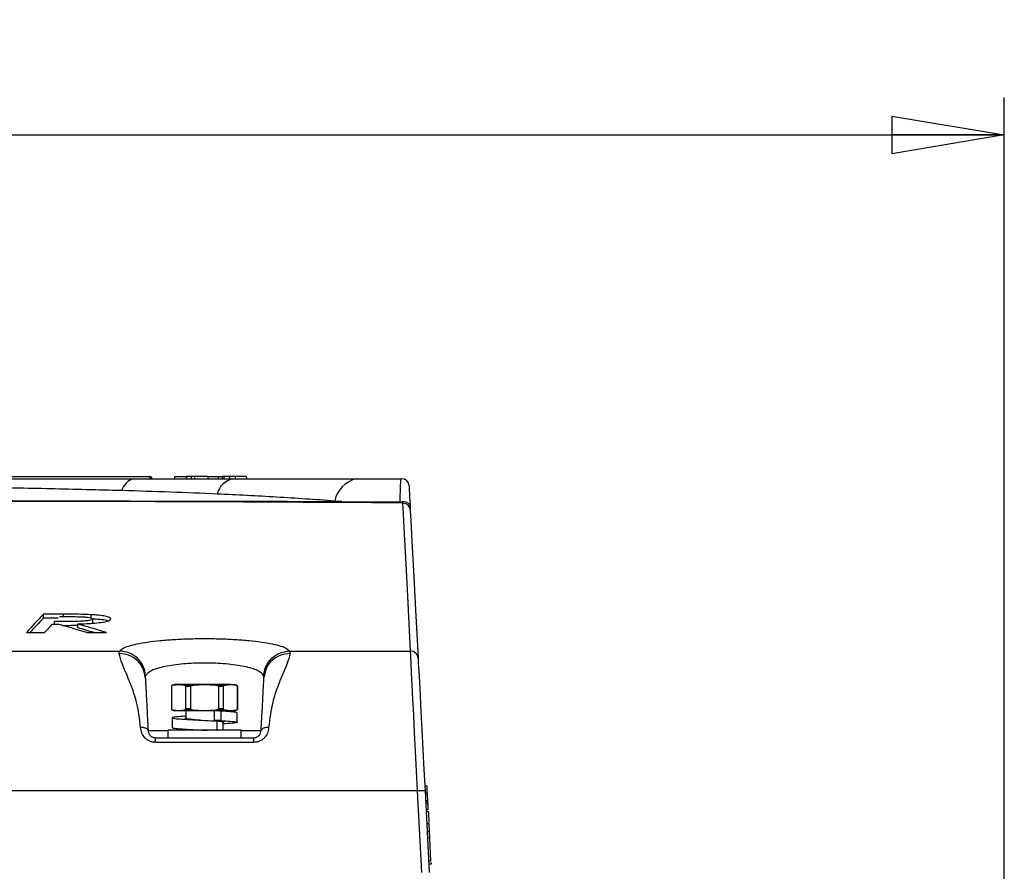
# Paper-space layout 'Sheet1' of a CAD drawing. Header units: millimetres. Extents: x 0 to 420, y 0 to 297.
# Tile 82 of 135: x 308 to 335, y 98 to 121. Entities that reach past the tile are written whole.
import ezdxf

# ---------------------------------------------------------------- set-up
doc = ezdxf.new("R2010")
doc.units = ezdxf.units.MM
doc.layers.add('SLD-0', color=179, linetype='Continuous')
doc.styles.add('SLDTEXTSTYLE1', font='TXT', dxfattribs={"width": 0.75})
doc.styles.add('SLDTEXTSTYLE3', font='TXT', dxfattribs={"width": 0.96})
doc.dimstyles.new('SLDDIMSTYLE1', dxfattribs={"dimtxt": 2.5, "dimasz": 3.302, "dimexe": 0, "dimexo": 0.0625, "dimtad": 1, "dimdec": 1, "dimlfac": 5, "dimrnd": 1e-09, "dimzin": 4, "dimdsep": 46, "dimtxsty": 'SLDTEXTSTYLE1', "dimblk1": 'NONE', "dimblk2": 'NONE', "dimsah": 1, "dimcen": 0.09, "dimadec": 0, "dimazin": 1, "dimtfac": 1, "dimtofl": 0, "dimtmove": 0, "dimatfit": 3, "dimldrblk": 'NONE', "dimfxl": 1, "dimfrac": 2, "dimtolj": 1, "dimtzin": 12, "dimarcsym": 0})

# ---------------------------------------------------------------- blocks, each defined once
blk = doc.blocks.new('_D_16')
at = {"layer": 'SLD-0', "color": 179}
for p, q in [((202.281, 84.475), (202.281, 118.807)), ((334.681, 84.475), (334.681, 118.807)), ((202.281, 117.807), (205.281, 118.307)), ((205.281, 117.307), (205.281, 118.307)), ((331.681, 118.307), (334.681, 117.807)), ((331.681, 118.307), (331.681, 117.307)), ((205.281, 117.307), (202.281, 117.807)), ((202.281, 117.807), (205.281, 117.807)), ((202.281, 117.807), (334.681, 117.807)), ((334.681, 117.807), (331.681, 117.307)), ((334.681, 117.807), (331.681, 117.807))]:
    blk.add_line(p, q, dxfattribs=at)
at = {"layer": 'SLD-0', "color": 179, "insert": (264.325, 120.842), "char_height": 2.5, "attachment_point": 1, "style": 'SLDTEXTSTYLE3'}
blk.add_mtext('662.0', dxfattribs=at)
blk = doc.blocks.new('_None')

psp = doc.layouts.new('Sheet1')

# ---------------------------------------------------------------- linework, layer by layer
at = {"layer": 'SLD-0', "color": 179, "linetype": 'Continuous', "lineweight": 25}
for p, q in [((275.632, 108.681), (311.867, 108.681)), ((311.867, 108.681), (311.867, 108.623)), ((312.527, 108.686), (312.526, 108.626)), ((312.527, 108.686), (312.822, 108.686)), ((312.847, 108.686), (312.846, 108.626)), ((312.964, 108.686), (312.847, 108.686)), ((312.964, 108.686), (312.964, 108.626)), ((313.058, 108.686), (312.964, 108.686)), ((313.058, 108.686), (313.059, 108.626)), ((313.411, 108.686), (313.058, 108.686)), ((313.411, 108.686), (313.411, 108.626)), ((313.411, 108.686), (313.686, 108.686)), ((313.686, 108.686), (313.686, 108.626)), ((313.686, 108.686), (313.794, 108.686)), ((313.794, 108.686), (313.795, 108.626)), ((313.844, 108.686), (313.794, 108.686)), ((313.844, 108.686), (313.844, 108.626)), ((313.989, 108.686), (313.844, 108.686)), ((313.989, 108.686), (313.994, 108.626)), ((314.146, 108.686), (313.989, 108.686)), ((314.082, 108.626), (317.379, 108.626)), ((314.146, 108.686), (314.144, 108.626)), ((314.441, 108.686), (314.146, 108.686)), ((314.441, 108.686), (314.444, 108.626)), ((311.118, 108.307), (311.118, 108.307)), ((316.98, 108.018), (316.803, 108.03)), ((318.621, 107.973), (316.951, 107.987)), ((316.98, 108.018), (318.553, 108.005)), ((318.553, 108.005), (318.599, 108.013)), ((318.599, 108.013), (318.645, 108.013)), ((318.636, 107.685), (318.621, 107.973)), ((318.645, 108.013), (318.689, 108.006)), ((318.689, 108.006), (318.73, 107.991)), ((318.73, 107.991), (318.764, 107.969)), ((318.764, 107.969), (318.791, 107.942)), ((318.791, 107.942), (318.808, 107.911)), ((318.808, 107.911), (318.815, 107.878)), ((318.664, 107.145), (318.636, 107.685)), ((318.82, 107.784), (318.835, 107.496)), ((318.835, 107.496), (318.864, 106.956)), ((318.705, 106.354), (318.664, 107.145)), ((318.864, 106.956), (318.905, 106.166)), ((318.76, 105.313), (318.705, 106.354)), ((318.905, 106.166), (318.96, 105.125)), ((318.827, 104.023), (318.76, 105.313)), ((309.558, 105.007), (309.024, 105.007)), ((309.024, 104.905), (309.024, 105.007)), ((309.024, 104.905), (309.414, 104.905)), ((310.3, 104.892), (310.3, 104.993)), ((318.96, 105.125), (319.027, 103.836)), ((309.26, 104.743), (309.413, 104.743)), ((309.321, 104.743), (309.322, 104.809)), ((309.94, 104.644), (309.942, 104.745)), ((310.327, 104.765), (310.339, 104.781)), ((310.339, 104.781), (310.338, 104.882)), ((308.571, 104.517), (309.051, 104.517)), ((310.179, 104.517), (310.709, 104.517)), ((275.198, 104.023), (311.057, 104.023)), ((311.044, 103.955), (311.057, 104.023)), ((315.598, 104.023), (315.611, 103.955)), ((315.598, 104.023), (318.827, 104.023)), ((318.834, 103.898), (318.827, 104.023)), ((318.843, 103.703), (318.834, 103.898)), ((318.856, 103.442), (318.843, 103.703)), ((319.027, 103.836), (319.034, 103.7)), ((319.034, 103.7), (319.046, 103.482)), ((311.751, 103.369), (311.743, 103.313)), ((314.912, 103.313), (314.904, 103.369)), ((318.872, 103.12), (318.856, 103.442)), ((319.046, 103.482), (319.061, 103.188)), ((312.445, 103.073), (312.445, 102.479)), ((312.449, 102.479), (312.449, 103.073)), ((312.527, 103.126), (312.475, 103.112)), ((312.487, 103.112), (312.634, 103.126)), ((312.634, 103.126), (312.527, 103.126)), ((312.634, 103.126), (312.781, 103.112)), ((313.327, 103.126), (312.634, 103.126)), ((313.032, 103.112), (312.781, 103.112)), ((312.955, 103.073), (312.819, 103.073)), ((312.819, 103.073), (312.819, 102.479)), ((312.955, 102.479), (312.955, 103.073)), ((313.032, 103.112), (313.327, 103.126)), ((313.327, 103.126), (313.621, 103.112)), ((314.02, 103.126), (313.327, 103.126)), ((313.872, 103.112), (313.621, 103.112)), ((313.698, 103.073), (313.698, 102.479)), ((313.834, 103.073), (313.698, 103.073)), ((313.834, 102.479), (313.834, 103.073)), ((313.872, 103.112), (314.02, 103.126)), ((314.02, 103.126), (314.167, 103.112)), ((314.02, 103.126), (314.127, 103.126)), ((314.18, 103.112), (314.127, 103.126)), ((314.206, 103.073), (314.206, 102.479)), ((314.209, 102.479), (314.209, 103.073)), ((318.891, 102.741), (318.872, 103.12)), ((319.061, 103.188), (319.08, 102.824)), ((319.08, 102.824), (319.102, 102.399)), ((318.912, 102.315), (318.891, 102.741)), ((312.475, 102.44), (312.527, 102.426)), ((312.634, 102.426), (312.487, 102.44)), ((312.634, 102.426), (312.527, 102.426)), ((312.781, 102.44), (312.634, 102.426)), ((313.327, 102.426), (312.634, 102.426)), ((313.032, 102.44), (312.781, 102.44)), ((312.955, 102.479), (312.819, 102.479)), ((312.827, 102.426), (312.827, 102.227)), ((313.327, 102.426), (313.032, 102.44)), ((313.621, 102.44), (313.327, 102.426)), ((314.02, 102.426), (313.327, 102.426)), ((313.592, 102.166), (313.592, 102.426)), ((313.872, 102.44), (313.621, 102.44)), ((313.834, 102.479), (313.698, 102.479)), ((313.727, 102.426), (313.762, 102.426)), ((313.762, 102.426), (313.762, 102.166)), ((314.02, 102.426), (313.872, 102.44)), ((314.167, 102.44), (314.02, 102.426)), ((314.02, 102.426), (314.127, 102.426)), ((314.127, 102.426), (314.18, 102.44)), ((314.197, 102.119), (314.197, 102.379)), ((318.936, 101.847), (318.912, 102.315)), ((319.102, 102.399), (319.128, 101.921)), ((312.457, 102.239), (312.457, 101.979)), ((313.762, 102.166), (313.592, 102.166)), ((313.664, 101.891), (313.664, 102.151)), ((313.827, 101.906), (313.827, 102.119)), ((312.347, 101.906), (312.347, 101.706)), ((312.478, 101.906), (312.347, 101.906)), ((314.307, 101.906), (312.478, 101.906)), ((312.827, 101.937), (312.827, 101.906)), ((314.307, 101.706), (314.307, 101.906)), ((318.961, 101.347), (318.936, 101.847)), ((319.128, 101.921), (319.155, 101.401)), ((312.017, 101.706), (314.638, 101.706)), ((314.638, 101.581), (312.017, 101.581)), ((318.987, 100.823), (318.961, 101.347)), ((319.155, 101.401), (319.184, 100.853)), ((319.013, 100.286), (318.987, 100.823)), ((319.184, 100.853), (319.213, 100.286)), ((319.013, 100.286), (226.841, 100.286)), ((319.128, 98.106), (319.013, 100.286)), ((319.213, 100.286), (319.327, 98.106)), ((319.271, 100.32), (319.271, 100.339)), ((319.281, 100.14), (319.274, 100.268)), ((319.287, 100.022), (319.227, 100.018)), ((319.29, 99.971), (319.23, 99.968)), ((319.26, 99.961), (319.23, 99.96)), ((319.29, 99.963), (319.26, 99.961)), ((319.29, 99.971), (319.29, 99.975)), ((319.29, 99.963), (319.29, 99.971)), ((319.293, 99.912), (319.29, 99.963)), ((319.303, 99.726), (319.243, 99.724)), ((319.295, 99.871), (319.295, 99.877)), ((319.303, 99.726), (319.317, 99.448)), ((319.319, 99.42), (319.259, 99.417)), ((319.319, 99.407), (319.259, 99.404)), ((319.33, 99.199), (319.319, 99.407)), ((319.33, 99.199), (319.27, 99.197)), ((319.339, 99.032), (319.33, 99.199)), ((319.339, 99.032), (319.279, 99.028)), ((319.372, 98.409), (319.339, 99.032)), ((319.372, 98.409), (319.312, 98.406)), ((319.373, 98.377), (319.376, 98.329)), ((319.376, 98.329), (319.316, 98.326))]:
    psp.add_line(p, q, dxfattribs=at)
at = {"layer": 'SLD-0', "color": 8, "linetype": 'Continuous', "lineweight": 25}
for p, q in [((310.053, 108.026), (310.053, 108.013)), ((315.537, 108.022), (316.98, 108.018)), ((309.558, 104.943), (309.558, 105.007)), ((312.449, 103.073), (312.445, 103.073)), ((312.487, 103.112), (312.475, 103.112)), ((314.167, 103.112), (314.18, 103.112)), ((314.206, 103.073), (314.209, 103.073)), ((312.449, 102.479), (312.445, 102.479)), ((312.487, 102.44), (312.475, 102.44)), ((314.167, 102.44), (314.18, 102.44)), ((314.206, 102.479), (314.209, 102.479)), ((311.818, 101.896), (312.347, 101.896)), ((314.307, 101.896), (314.837, 101.896))]:
    psp.add_line(p, q, dxfattribs=at)
at = {"layer": 'SLD-0', "color": 179, "linetype": 'Continuous', "lineweight": 25}
for centre, radius, start, end in [((311.544, 108.201), 0.439, 104.5455, 166.0022), ((311.544, 108.201), 0.439, 104.5466, 166.0017), ((311.867, 108.621), 0.06, 2, 90), ((311.897, 108.192), 0.433, 86.0264, 93.9736), ((314.212, 108.074), 0.567, 103.2711, 165.5025), ((317.562, 107.873), 0.775, 103.6863, 168.2862), ((318.586, 108.426), 0.2, 3, 90), ((316.94, 108.027), 0.0408, 284.9754, 347.2456), ((318.621, 107.773), 0.2, 3.0073, 90.005), ((318.829, 103.824), 0.198, 3.3714, 90.4564), ((312.485, 103.073), 0.04, 104.9981, 180), ((314.169, 103.073), 0.04, 0, 74.9997), ((312.485, 102.479), 0.04, 180, 255.0023), ((314.169, 102.479), 0.04, 284.9999, 0), ((319.113, 99.329), 0.962, 84.0424, 95.9576)]:
    psp.add_arc(centre, radius, start, end, dxfattribs=at)
for centre, major_axis, ratio, start_param, end_param in [((317.48, -185.931), (-2.642, 293.956), 0.140213, 0.142192, 0.153402), ((317.48, -185.931), (-2.641, 293.856), 0.140213, 0.142245, 0.151203), ((312.859, -185.931), (2.643, 293.956), 0.140614, 0.150852, 0.155926), ((289.56, -185.931), (-3.951, 293.949), 0.518314, 6.121557, 6.12663), ((284.377, -185.931), (3.95, 293.849), 0.518383, 6.13769, 6.14055), ((284.377, -185.931), (3.952, 293.949), 0.518383, 6.135492, 6.140599)]:
    psp.add_ellipse(centre, major_axis=major_axis, ratio=ratio, start_param=start_param, end_param=end_param, dxfattribs=at)
for points, knots in [([(227.269, 108.626), (227.71, 108.626), (228.906, 108.626), (230.951, 108.626), (233.415, 108.626), (235.956, 108.626), (238.548, 108.626), (241.163, 108.626), (243.788, 108.626), (246.414, 108.626), (249.41, 108.626), (252.771, 108.626), (256.485, 108.626), (260.372, 108.626), (264.427, 108.626), (269.436, 108.626), (275.216, 108.626), (280.687, 108.626), (285.074, 108.626), (288.362, 108.626), (291.662, 108.626), (294.977, 108.626), (298.304, 108.626), (301.635, 108.626), (304.948, 108.626), (308.229, 108.626), (310.367, 108.626), (311.434, 108.626)], [0, 0, 0, 0, 0.018184, 0.049281, 0.080496, 0.11178, 0.14305, 0.174192, 0.204849, 0.235532, 0.266199, 0.309531, 0.352901, 0.396258, 0.44618, 0.496107, 0.573894, 0.651674, 0.690242, 0.72883, 0.7674, 0.805943, 0.844697, 0.883574, 0.922465, 0.96129, 1, 1, 1, 1]), ([(311.434, 108.626), (311.884, 108.626), (312.773, 108.626), (313.649, 108.626), (314.082, 108.626)], [0, 0, 0, 0, 0.5062985, 1, 1, 1, 1]), ([(312.839, 108.686), (312.839, 108.68), (312.839, 108.668), (312.839, 108.648), (312.839, 108.634), (312.839, 108.626)], [0, 0, 0, 0, 0.29999, 0.59998, 1, 1, 1, 1]), ([(317.379, 108.626), (317.398, 108.626), (317.802, 108.626), (318.204, 108.626), (318.586, 108.626)], [0, 0, 0, 0, 0.0465778, 1, 1, 1, 1]), ([(318.553, 108.005), (318.553, 108.097), (318.553, 108.285), (318.561, 108.526), (318.574, 108.621), (318.585, 108.625), (318.586, 108.626)], [0, 0, 0, 0, 0.245923, 0.501502, 0.937846, 1, 1, 1, 1]), ([(311.118, 108.307), (310.485, 108.324), (309.219, 108.357), (306.932, 108.398), (304.254, 108.434), (301.18, 108.461), (298.086, 108.478), (294.924, 108.491), (291.701, 108.501), (288.422, 108.507), (285.156, 108.512), (280.785, 108.515), (275.326, 108.515), (269.548, 108.51), (264.533, 108.502), (260.459, 108.494), (256.547, 108.485), (252.799, 108.473), (249.4, 108.46), (246.361, 108.445), (243.688, 108.43), (241.015, 108.407), (238.351, 108.383), (235.705, 108.351), (233.101, 108.295), (230.549, 108.207), (228.909, 108.104), (228.09, 108.053)], [0, 0, 0, 0, 0.023728, 0.047457, 0.0841, 0.120822, 0.157572, 0.194252, 0.233184, 0.272146, 0.311129, 0.350089, 0.429139, 0.508199, 0.559187, 0.610171, 0.654702, 0.699245, 0.743753, 0.775484, 0.807231, 0.838954, 0.87111, 0.903362, 0.935635, 0.967864, 1, 1, 1, 1]), ([(318.786, 108.436), (318.786, 108.436), (318.786, 108.432), (318.791, 108.348), (318.802, 108.133), (318.811, 107.964), (318.815, 107.878)], [0, 0, 0, 0, 0.062238, 0.499261, 0.74506, 1, 1, 1, 1]), ([(313.663, 108.216), (313.249, 108.234), (312.409, 108.269), (311.552, 108.294), (311.118, 108.307)], [0, 0, 0, 0, 0.493572, 1, 1, 1, 1]), ([(316.803, 108.03), (316.287, 108.066), (315.255, 108.138), (314.194, 108.19), (313.663, 108.216)], [0, 0, 0, 0, 0.499674, 1, 1, 1, 1]), ([(316.951, 107.987), (316.424, 107.991), (315.369, 107.998), (313.749, 108.006), (312.104, 108.012), (310.25, 108.017), (308.187, 108.02), (305.914, 108.022), (303.219, 108.024), (300.097, 108.025), (296.347, 108.025), (292.389, 108.024), (288.226, 108.023), (284.074, 108.019), (278.572, 108.012), (273.107, 107.999), (267.645, 107.984), (264.057, 107.973), (260.979, 107.964), (258.413, 107.958), (255.838, 107.952), (253.101, 107.949), (250.205, 107.948), (247.158, 107.95), (244.085, 107.956), (241.001, 107.966), (237.925, 107.98), (235.313, 107.993), (233.155, 108.004), (231.422, 108.013), (229.715, 108.02), (228.608, 108.022), (228.055, 108.024)], [0, 0, 0, 0, 0.019012, 0.038024, 0.057166, 0.076309, 0.101724, 0.127156, 0.152575, 0.191494, 0.230419, 0.276337, 0.322264, 0.368518, 0.414778, 0.506452, 0.552291, 0.598127, 0.626535, 0.654943, 0.683429, 0.711913, 0.745458, 0.77902, 0.81255, 0.84726, 0.88201, 0.916709, 0.937446, 0.958184, 0.979092, 1, 1, 1, 1]), ([(229.842, 108.042), (229.996, 108.041), (230.889, 108.036), (232.588, 108.025), (235.105, 108.009), (237.878, 107.993), (240.896, 107.979), (243.962, 107.968), (247.056, 107.96), (250.156, 107.956), (253.37, 107.956), (256.691, 107.961), (260.117, 107.968), (264.226, 107.98), (269.008, 107.993), (274.464, 108.008), (279.475, 108.019), (284.056, 108.025), (288.206, 108.028), (292.375, 108.03), (296.097, 108.031), (299.362, 108.032), (302.163, 108.033), (304.954, 108.033), (307.72, 108.032), (310.294, 108.031), (312.667, 108.028), (314.366, 108.025), (315.306, 108.023), (315.537, 108.022)], [0, 0, 0, 0, 0.006052, 0.034924, 0.063769, 0.099095, 0.134545, 0.170105, 0.205717, 0.241287, 0.276694, 0.316143, 0.355614, 0.395079, 0.458678, 0.522291, 0.585903, 0.633897, 0.681926, 0.729913, 0.777851, 0.809924, 0.842075, 0.874231, 0.906341, 0.93838, 0.964886, 0.99141, 1, 1, 1, 1]), ([(309.462, 108.026), (308.449, 108.026), (306.419, 108.026), (303.318, 108.026), (300.191, 108.026), (298.1, 108.026), (297.053, 108.026)], [0, 0, 0, 0, 0.249579, 0.500366, 0.749733, 1, 1, 1, 1]), ([(311.338, 108.026), (311.11, 108.026), (310.683, 108.026), (310.253, 108.026), (310.053, 108.026)], [0, 0, 0, 0, 0.534766, 1, 1, 1, 1]), ([(318.621, 107.973), (318.618, 107.974), (318.606, 107.974), (318.583, 107.981), (318.563, 107.997), (318.553, 108.005)], [0, 0, 0, 0, 0.105668, 0.5633, 1, 1, 1, 1]), ([(318.815, 107.878), (318.817, 107.854), (318.819, 107.807), (318.82, 107.786), (318.82, 107.784), (318.82, 107.784)], [0, 0, 0, 0, 0.450968, 0.897303, 1, 1, 1, 1]), ([(309.45, 104.943), (309.521, 104.943), (309.665, 104.943), (309.882, 104.941), (310.073, 104.937), (310.214, 104.926), (310.296, 104.911), (310.334, 104.896), (310.337, 104.886), (310.338, 104.882)], [0, 0, 0, 0, 0.19079, 0.387839, 0.586042, 0.70112, 0.816851, 0.925488, 1, 1, 1, 1]), ([(310.3, 104.993), (310.185, 104.998), (310.006, 105.004), (309.755, 105.006), (309.624, 105.006), (309.558, 105.007)], [0, 0, 0, 0, 0.47354, 0.736515, 1, 1, 1, 1]), ([(310.82, 104.882), (310.81, 104.898), (310.794, 104.927), (310.642, 104.961), (310.471, 104.982), (310.348, 104.99), (310.3, 104.993)], [0, 0, 0, 0, 0.336892, 0.588696, 0.840175, 1, 1, 1, 1]), ([(310.338, 104.882), (310.334, 104.873), (310.326, 104.858), (310.251, 104.839), (310.147, 104.825), (309.979, 104.815), (309.7, 104.809), (309.468, 104.809), (309.322, 104.809)], [0, 0, 0, 0, 0.133934, 0.239533, 0.345059, 0.456536, 0.657862, 1, 1, 1, 1]), ([(309.531, 104.708), (309.584, 104.708), (309.722, 104.708), (309.858, 104.713), (309.941, 104.715)], [0, 0, 0, 0, 0.382676, 1, 1, 1, 1]), ([(309.942, 104.745), (310.098, 104.751), (310.348, 104.761), (310.627, 104.794), (310.775, 104.831), (310.817, 104.862), (310.819, 104.878), (310.82, 104.882)], [0, 0, 0, 0, 0.342692, 0.5476608, 0.7527625, 0.9522527, 1, 1, 1, 1]), ([(310.359, 104.887), (310.436, 104.881), (310.585, 104.869), (310.714, 104.847), (310.743, 104.832), (310.75, 104.829)], [0, 0, 0, 0, 0.456395, 0.88547, 1, 1, 1, 1]), ([(311.057, 104.023), (311.079, 104.046), (311.124, 104.092), (311.286, 104.156), (311.511, 104.214), (311.796, 104.264), (312.132, 104.304), (312.507, 104.334), (312.91, 104.352), (313.326, 104.358), (313.743, 104.352), (314.145, 104.334), (314.521, 104.304), (314.857, 104.264), (315.143, 104.214), (315.368, 104.156), (315.53, 104.092), (315.575, 104.046), (315.598, 104.023)], [0, 0, 0, 0, 0.063614, 0.126723, 0.189353, 0.251895, 0.313892, 0.376099, 0.437813, 0.499848, 0.561613, 0.623589, 0.6857, 0.747771, 0.810372, 0.872902, 0.936243, 1, 1, 1, 1]), ([(311.618, 101.98), (311.589, 102.216), (311.546, 102.571), (311.438, 102.902), (311.371, 103.088), (311.27, 103.351), (311.107, 103.699), (311.065, 103.87), (311.044, 103.955)], [0, 0, 0, 0, 0.247458, 0.372947, 0.417754, 0.499175, 0.75101, 1, 1, 1, 1]), ([(311.743, 103.313), (311.73, 103.395), (311.702, 103.566), (311.538, 103.781), (311.307, 103.929), (311.13, 103.946), (311.044, 103.955)], [0, 0, 0, 0, 0.240753, 0.500001, 0.759247, 1, 1, 1, 1]), ([(311.751, 103.369), (311.736, 103.451), (311.706, 103.623), (311.542, 103.84), (311.315, 103.991), (311.141, 104.012), (311.057, 104.023)], [0, 0, 0, 0, 0.241, 0.499999, 0.759001, 1, 1, 1, 1]), ([(314.904, 103.369), (314.919, 103.451), (314.949, 103.623), (315.113, 103.84), (315.34, 103.991), (315.514, 104.012), (315.598, 104.023)], [0, 0, 0, 0, 0.241, 0.499999, 0.758998, 1, 1, 1, 1]), ([(315.611, 103.955), (315.525, 103.946), (315.348, 103.929), (315.117, 103.781), (314.953, 103.566), (314.925, 103.395), (314.912, 103.313)], [0, 0, 0, 0, 0.24075, 0.499999, 0.759247, 1, 1, 1, 1]), ([(315.611, 103.955), (315.59, 103.87), (315.548, 103.699), (315.384, 103.351), (315.25, 103), (315.115, 102.613), (315.066, 102.216), (315.037, 101.98)], [0, 0, 0, 0, 0.249011, 0.500867, 0.582293, 0.752522, 1, 1, 1, 1]), ([(314.904, 103.369), (314.863, 103.414), (314.781, 103.505), (314.409, 103.614), (313.909, 103.685), (313.327, 103.709), (312.745, 103.685), (312.244, 103.614), (311.873, 103.505), (311.792, 103.414), (311.751, 103.369)], [0, 0, 0, 0, 0.127608, 0.252934, 0.376902, 0.50015, 0.623408, 0.747396, 0.872765, 1, 1, 1, 1]), ([(311.743, 103.313), (311.745, 103.276), (311.749, 103.201), (311.756, 103.078), (311.764, 102.92), (311.774, 102.725), (311.786, 102.499), (311.8, 102.229), (311.812, 102.007), (311.818, 101.896)], [0, 0, 0, 0, 0.1584419, 0.3165923, 0.4798493, 0.6127866, 0.7378072, 0.868802, 1, 1, 1, 1]), ([(312.449, 103.073), (312.449, 103.075), (312.449, 103.079), (312.451, 103.086), (312.456, 103.096), (312.468, 103.107), (312.48, 103.11), (312.487, 103.112)], [0, 0, 0, 0, 0.057894, 0.136275, 0.258174, 0.495088, 1, 1, 1, 1]), ([(312.781, 103.112), (312.782, 103.112), (312.789, 103.11), (312.799, 103.107), (312.81, 103.098), (312.815, 103.091), (312.818, 103.083), (312.819, 103.077), (312.819, 103.074), (312.819, 103.073)], [0, 0, 0, 0, 0.052036, 0.488736, 0.651283, 0.81481, 0.895917, 0.977784, 1, 1, 1, 1]), ([(312.955, 103.073), (312.955, 103.074), (312.955, 103.077), (312.958, 103.083), (312.964, 103.091), (312.981, 103.102), (313.005, 103.109), (313.024, 103.111), (313.032, 103.112)], [0, 0, 0, 0, 0.035405, 0.098227, 0.195694, 0.367392, 0.740506, 1, 1, 1, 1]), ([(313.621, 103.112), (313.635, 103.11), (313.654, 103.108), (313.678, 103.098), (313.69, 103.09), (313.696, 103.081), (313.698, 103.076), (313.698, 103.074), (313.698, 103.073)], [0, 0, 0, 0, 0.47032, 0.631491, 0.8342994, 0.91203, 0.9905511, 1, 1, 1, 1]), ([(313.834, 103.073), (313.834, 103.075), (313.834, 103.079), (313.836, 103.085), (313.84, 103.093), (313.852, 103.106), (313.864, 103.11), (313.872, 103.112), (313.872, 103.112)], [0, 0, 0, 0, 0.053178, 0.117713, 0.227187, 0.430302, 0.997334, 1, 1, 1, 1]), ([(314.167, 103.112), (314.174, 103.11), (314.184, 103.108), (314.196, 103.098), (314.202, 103.09), (314.205, 103.081), (314.206, 103.076), (314.206, 103.074), (314.206, 103.073)], [0, 0, 0, 0, 0.470323, 0.631503, 0.834303, 0.912023, 0.990552, 1, 1, 1, 1]), ([(314.837, 101.896), (314.843, 102.007), (314.855, 102.229), (314.869, 102.499), (314.881, 102.725), (314.891, 102.92), (314.899, 103.077), (314.906, 103.201), (314.91, 103.275), (314.912, 103.313)], [0, 0, 0, 0, 0.131198, 0.2621929, 0.3871772, 0.520151, 0.6833782, 0.8399207, 1, 1, 1, 1]), ([(312.487, 102.44), (312.484, 102.441), (312.474, 102.443), (312.461, 102.45), (312.453, 102.461), (312.45, 102.469), (312.449, 102.475), (312.449, 102.478), (312.449, 102.479)], [0, 0, 0, 0, 0.246942, 0.653595, 0.816111, 0.89852, 0.96819, 1, 1, 1, 1]), ([(312.827, 102.281), (312.775, 102.278), (312.629, 102.269), (312.49, 102.254), (312.436, 102.238), (312.516, 102.22), (312.714, 102.203), (313, 102.186), (313.339, 102.169), (313.555, 102.157), (313.664, 102.151)], [0, 0, 0, 0, 0.0745127, 0.2073989, 0.3386061, 0.4716122, 0.6027044, 0.7358127, 0.8668055, 1, 1, 1, 1]), ([(312.819, 102.479), (312.819, 102.477), (312.819, 102.472), (312.817, 102.465), (312.811, 102.455), (312.799, 102.445), (312.788, 102.442), (312.781, 102.44)], [0, 0, 0, 0, 0.065427, 0.147167, 0.277272, 0.536196, 1, 1, 1, 1]), ([(313.032, 102.44), (313.028, 102.441), (313.016, 102.442), (312.995, 102.446), (312.976, 102.453), (312.964, 102.462), (312.958, 102.468), (312.955, 102.474), (312.955, 102.478), (312.955, 102.479)], [0, 0, 0, 0, 0.152909, 0.398016, 0.687154, 0.791447, 0.896444, 0.964223, 1, 1, 1, 1]), ([(313.698, 102.479), (313.698, 102.477), (313.697, 102.472), (313.692, 102.465), (313.681, 102.455), (313.657, 102.445), (313.635, 102.442), (313.621, 102.44)], [0, 0, 0, 0, 0.066375, 0.14856, 0.279678, 0.541441, 1, 1, 1, 1]), ([(313.762, 102.426), (313.851, 102.42), (314.03, 102.409), (314.179, 102.393), (314.183, 102.383), (314.185, 102.379)], [0, 0, 0, 0, 0.367335, 0.735231, 1, 1, 1, 1]), ([(313.872, 102.44), (313.87, 102.441), (313.864, 102.442), (313.854, 102.446), (313.844, 102.453), (313.838, 102.462), (313.835, 102.469), (313.834, 102.475), (313.834, 102.478), (313.834, 102.479)], [0, 0, 0, 0, 0.152889, 0.398674, 0.68798, 0.793866, 0.900551, 0.967693, 1, 1, 1, 1]), ([(314.206, 102.479), (314.206, 102.477), (314.205, 102.472), (314.203, 102.465), (314.197, 102.455), (314.185, 102.445), (314.174, 102.442), (314.167, 102.44)], [0, 0, 0, 0, 0.066374, 0.148551, 0.279666, 0.54142, 1, 1, 1, 1]), ([(312.801, 102.239), (312.8, 102.239), (312.787, 102.232), (312.838, 102.22), (312.953, 102.203), (313.102, 102.188), (313.208, 102.179), (313.245, 102.176)], [0, 0, 0, 0, 0.0295745, 0.303873, 0.5741896, 0.8487042, 1, 1, 1, 1]), ([(313.592, 102.166), (313.646, 102.16), (313.756, 102.149), (313.846, 102.133), (313.849, 102.124), (313.85, 102.119)], [0, 0, 0, 0, 0.368329, 0.737218, 1, 1, 1, 1]), ([(313.762, 102.166), (313.852, 102.16), (314.033, 102.149), (314.184, 102.132), (314.215, 102.115), (314.11, 102.097), (313.965, 102.085), (313.847, 102.078), (313.827, 102.077)], [0, 0, 0, 0, 0.192364, 0.38502, 0.57709, 0.770016, 0.961818, 1, 1, 1, 1]), ([(312.017, 101.581), (311.991, 101.583), (311.937, 101.586), (311.861, 101.612), (311.792, 101.651), (311.713, 101.72), (311.64, 101.831), (311.625, 101.93), (311.618, 101.98)], [0, 0, 0, 0, 0.121849, 0.244809, 0.366035, 0.490186, 0.738752, 1, 1, 1, 1]), ([(311.818, 101.896), (311.814, 101.907), (311.809, 101.925), (311.784, 101.946), (311.758, 101.959), (311.727, 101.97), (311.681, 101.98), (311.643, 101.98), (311.618, 101.98)], [0, 0, 0, 0, 0.239799, 0.368571, 0.500001, 0.631414, 0.760201, 1, 1, 1, 1]), ([(311.818, 101.896), (311.821, 101.872), (311.828, 101.827), (311.864, 101.773), (311.905, 101.739), (311.94, 101.72), (311.978, 101.708), (312.004, 101.707), (312.017, 101.706)], [0, 0, 0, 0, 0.285131, 0.540581, 0.664747, 0.781224, 0.892154, 1, 1, 1, 1]), ([(312.464, 101.979), (312.462, 101.979), (312.441, 101.972), (312.524, 101.96), (312.712, 101.943), (313, 101.925), (313.246, 101.914), (313.373, 101.907), (313.391, 101.906)], [0, 0, 0, 0, 0.025688, 0.260848, 0.492625, 0.727969, 0.959575, 1, 1, 1, 1]), ([(315.037, 101.98), (315.03, 101.929), (315.015, 101.831), (314.941, 101.72), (314.863, 101.651), (314.794, 101.612), (314.718, 101.586), (314.664, 101.583), (314.638, 101.581)], [0, 0, 0, 0, 0.262349, 0.509959, 0.633755, 0.75467, 0.877887, 1, 1, 1, 1]), ([(314.638, 101.706), (314.651, 101.707), (314.677, 101.708), (314.715, 101.72), (314.75, 101.739), (314.79, 101.772), (314.827, 101.827), (314.834, 101.872), (314.837, 101.896)], [0, 0, 0, 0, 0.107812, 0.218708, 0.335155, 0.459281, 0.713702, 1, 1, 1, 1]), ([(315.037, 101.98), (315.012, 101.98), (314.974, 101.98), (314.928, 101.97), (314.897, 101.959), (314.871, 101.946), (314.846, 101.925), (314.841, 101.907), (314.837, 101.896)], [0, 0, 0, 0, 0.239807, 0.368584, 0.500004, 0.631427, 0.760202, 1, 1, 1, 1]), ([(312.017, 101.581), (312.017, 101.598), (312.017, 101.634), (312.017, 101.674), (312.017, 101.701), (312.017, 101.704), (312.017, 101.706)], [0, 0, 0, 0, 0.24442, 0.500001, 0.755566, 1, 1, 1, 1]), ([(314.638, 101.581), (314.638, 101.598), (314.638, 101.634), (314.638, 101.674), (314.638, 101.701), (314.638, 101.704), (314.638, 101.706)], [0, 0, 0, 0, 0.24442, 0.500001, 0.755566, 1, 1, 1, 1]), ([(319.267, 100.413), (319.257, 100.413), (319.237, 100.412), (319.217, 100.411), (319.207, 100.411)], [0, 0, 0, 0, 0.499948, 1, 1, 1, 1]), ([(319.276, 100.226), (319.266, 100.225), (319.246, 100.224), (319.227, 100.223), (319.217, 100.223)], [0, 0, 0, 0, 0.499948, 1, 1, 1, 1]), ([(319.276, 100.226), (319.275, 100.252), (319.273, 100.299), (319.27, 100.354), (319.268, 100.392), (319.267, 100.411), (319.267, 100.413), (319.267, 100.413)], [0, 0, 0, 0, 0.25353, 0.444174, 0.605616, 0.803003, 1, 1, 1, 1]), ([(319.287, 100.022), (319.286, 100.034), (319.286, 100.052), (319.282, 100.11), (319.28, 100.166), (319.278, 100.205), (319.276, 100.226)], [0, 0, 0, 0, 0.414187, 0.604975, 0.795448, 1, 1, 1, 1]), ([(319.289, 99.983), (319.282, 99.983), (319.262, 99.982), (319.242, 99.981), (319.229, 99.98)], [0, 0, 0, 0, 0.363721, 1, 1, 1, 1]), ([(319.289, 99.983), (319.289, 99.988), (319.288, 99.997), (319.288, 100.009), (319.287, 100.017), (319.287, 100.022)], [0, 0, 0, 0, 0.254533, 0.507798, 1, 1, 1, 1]), ([(319.289, 99.977), (319.289, 99.978), (319.289, 99.98), (319.289, 99.982), (319.289, 99.983)], [0, 0, 0, 0, 0.3118779, 1, 1, 1, 1]), ([(319.29, 99.975), (319.289, 99.977), (319.289, 99.98), (319.289, 99.982), (319.289, 99.983)], [0, 0, 0, 0, 0.4571547, 1, 1, 1, 1]), ([(319.3, 99.778), (319.3, 99.78), (319.3, 99.783), (319.298, 99.814), (319.296, 99.854), (319.293, 99.906), (319.291, 99.943), (319.29, 99.963)], [0, 0, 0, 0, 0.273112, 0.453439, 0.634302, 0.806913, 1, 1, 1, 1]), ([(319.3, 99.778), (319.29, 99.778), (319.27, 99.777), (319.25, 99.775), (319.24, 99.775)], [0, 0, 0, 0, 0.500003, 1, 1, 1, 1])]:
    psp.add_open_spline(points, degree=3, knots=knots, dxfattribs=at)

# ---------------------------------------------------------------- dimensions: what is measured, and where the dimension line sits
at = {"layer": 'SLD-0', "color": 179}
dim = psp.add_linear_dim(base=(202.281, 117.807), p1=(334.681, 83.475), p2=(202.281, 83.475), dimstyle='SLDDIMSTYLE1', dxfattribs=at)
dim.commit()
dim.dimension.update_dxf_attribs({"geometry": '_D_16', "text_midpoint": (268.481, 117.807), "dimtype": 160})

doc.saveas('drawing.dxf')
